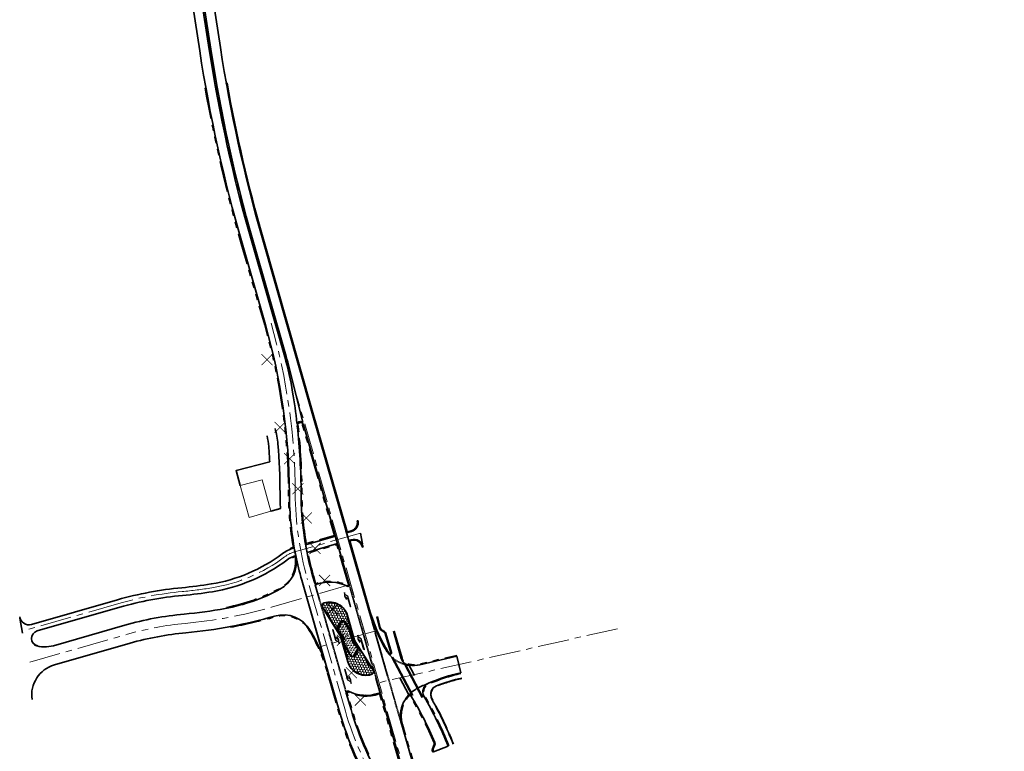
# Model space of a CAD drawing. Header units: metres. Extents: x 228628 to 230733, y 593242 to 595543.
# Tile 69 of 71: x 229828 to 230144, y 594323 to 594557. Entities that reach past the tile are written whole.
import ezdxf

# ---------------------------------------------------------------- set-up
doc = ezdxf.new("R2010")
doc.units = ezdxf.units.M
for name, pattern in [('AM-AS', [16, 10, -2, 2, -2]), ('DASHED2', [0.375, 0.25, -0.125]), ('VH-OPSLUITBAND_100X200', [16, 8, -2, 4, -2]), ('VH-RWSBAND', [24, 10, -2, 2, -2, 2, -2, 2, -2]), ('VW-1-1_STREEP', [2, 1, -1]), ('VW-1-3_STREEP', [4, 1, -3]), ('XX-DASHDOT', [10, 3, -2, 0, -2, 3])]:
    doc.linetypes.add(name, pattern=pattern)
for name, color, linetype, lineweight in [('B-WE-KW-KUNSTWERK_GEMAAL-G', 170, 'Continuous', 18), ('N-WE-AM-AS-G', 10, 'AM-AS', 18), ('N-WE-GR-BEPLANTING_NATUUR-A-250', 92, 'Continuous', 18), ('N-WE-KG-GRENS_ONDERZOEKSGEBIED-G', 150, 'XX-DASHDOT', 35), ('N-WE-VH-KANTOPSLUITING_OPSLUITBAND_100X200-G', 150, 'VH-OPSLUITBAND_100X200', 35), ('N-WE-VH-KANTOPSLUITING_TROTTOIRBAND_RWS-G', 210, 'VH-RWSBAND', 35), ('N-WE-VH-KANTOPSLUITING_VOORKANTBAND-G', 251, 'Continuous', 35), ('N-WE-VH-KANTVERHARDING-G', 210, 'Continuous', 35), ('N-WE-VH-VERHARDING_BASALTONVERHARDING-A-200', 252, 'Continuous', 18), ('N-WE-VW-MARKERING_DWARS_DRIEHOEK-G', 7, 'VW-HAAIETAND50-L-N', 35), ('N-WE-VW-MARKERING_DWARS_DRIEHOEK_5050-G', 7, 'VW-HAAIETAND50-L-N', 35), ('N-WE-VW-MARKERING_DWARS_OVERSTEEK_BLOKSTREEP50-G', 7, 'VW-BLOK50-N', 50), ('N-WE-VW-MARKERING_LANGS_STREEP_11_010-G', 7, 'VW-1-1_STREEP', 13), ('N-WE-VW-MARKERING_LANGS_STREEP_13_030-G', 7, 'VW-1-3_STREEP', 25), ('N-WE-VW-MARKERING_PIJL-S', 7, 'Continuous', 25), ('N-WE-VW-MARKERING_PUNTSTUK-G', 7, 'Continuous', 35), ('V-WE-GR-BOOM-fase1-G', 90, 'CONTINUOUS-V', 35)]:
    doc.layers.add(name, color=color, linetype=linetype, lineweight=lineweight)
doc.linetypes.add('CONTINUOUS-V', pattern='A,3.5,[24,NLCS.SHX,S=0.5,R=0,X=0,Y=0],3.5', length=7)
doc.linetypes.add('VW-BLOK50-N', pattern='A,0,-0.5,[148,NLCS.SHX,S=1,R=0,X=-0.5,Y=0],-0.5', length=1)
doc.linetypes.add('VW-HAAIETAND50-L-N', pattern='A,0,-0.5,[150,NLCS.SHX,S=1,R=0,X=-0.625,Y=-0.25],-0.5', length=1)

# ---------------------------------------------------------------- blocks, each defined once
blk = doc.blocks.new('N-SVW-MARKERING_PIJL_LA_5.0')
blk.add_hatch(color=256).paths.add_polyline_path([(3.3, 0.67), (2.7, 0.07), (0, 0.07), (0, -0.08), (3.55, -0.08), (4.3, 0.67), (5, 0.67), (3.8, 0.97), (2.6, 0.67)])
for p, q in [((0, 0.07), (2.7, 0.07)), ((0, -0.08), (0, 0.07)), ((3.8, 0.97), (2.6, 0.67)), ((2.6, 0.67), (3.3, 0.67)), ((2.7, 0.07), (3.3, 0.67)), ((3.55, -0.08), (4.3, 0.67)), ((5, 0.67), (3.8, 0.97)), ((4.3, 0.67), (5, 0.67)), ((0, -0.08), (3.55, -0.08))]:
    blk.add_line(p, q)
blk = doc.blocks.new('te verwijderen boom fase 1')
at = {"layer": 'V-WE-GR-BOOM-fase1-G', "color": 1, "linetype": 'Continuous', "true_color": 0xff0000, "const_width": 0.25, "flags": 128}
for points in [[(-1.77, -1.77), (1.77, 1.77)], [(1.77, -1.77), (-1.77, 1.77)]]:
    blk.add_lwpolyline(points, dxfattribs=at)

msp = doc.modelspace()

# ---------------------------------------------------------------- hatches: boundary and pattern name
at = {"layer": 'N-WE-GR-BEPLANTING_NATUUR-A-250'}
h = msp.add_hatch(dxfattribs=at)
h.set_pattern_fill('AGR-BEPLANTING_SOORT_02', color=256, scale=0.2, pattern_type=2)
h.set_pattern_definition([(60, (0, 0), (-0.4330130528, 0.7499993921), [0.288676, -0.57735]), (60, (0, 0.5), (-0.4330130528, 0.7499993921), [0.288676, -0.57735]), (300, (0, 0.5), (0.8660250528, 6.079e-07), [0.288676, -0.57735])])
edge = h.paths.add_edge_path()
edge.add_line((229934.96, 594358.19), (229934.08, 594361.24))
edge.add_arc((229931.92, 594360.62), 2.25, 16.0059, 32.1704)
edge.add_line((229933.83, 594361.82), (229932.49, 594363.93))
edge.add_arc((229931.86, 594363.53), 0.75, 32.1704, 156.4366)
edge.add_line((229931.17, 594363.83), (229930.61, 594362.54))
edge.add_arc((229931.29, 594362.24), 0.75, 156.4366, 212.1704)
edge.add_line((229930.66, 594361.84), (229931.57, 594360.38))
edge.add_arc((229928.4, 594358.38), 3.75, 16.0059, 32.1704, ccw=False)
edge.add_line((229932.01, 594359.42), (229932.88, 594356.36))
edge.add_arc((229935.04, 594356.98), 2.25, 196.0059, 212.1704)
edge.add_line((229933.14, 594355.79), (229934.47, 594353.67))
edge.add_arc((229935.11, 594354.07), 0.75, 212.1704, 336.4366)
edge.add_line((229935.79, 594353.77), (229936.36, 594355.07))
edge.add_arc((229935.67, 594355.37), 0.75, 336.4366, 392.1704)
edge.add_line((229936.31, 594355.77), (229935.39, 594357.22))
edge.add_arc((229938.56, 594359.22), 3.75, 196.0058, 212.1703, ccw=False)
at = {"layer": 'N-WE-VH-VERHARDING_BASALTONVERHARDING-A-200'}
h = msp.add_hatch(dxfattribs=at)
h.set_pattern_fill('AVH-BASALTON', color=256, scale=0.5, angle=25, pattern_type=2)
h.set_pattern_definition([(25, (0, 0), (0.49673713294, 0.7093949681), [0.5, -1]), (145, (0, 0), (-0.86272263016, 0.0754894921), [0.5, -1]), (85, (0.45315, 0.2113), (-0.3659854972, 0.78488446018), [0.5, -1])])
edge = h.paths.add_edge_path(flags=16)
edge.add_line((229935.2, 594358.25), (229934.32, 594361.31))
edge.add_arc((229931.92, 594360.62), 2.5, 16.0059, 32.1704)
edge.add_line((229934.04, 594361.95), (229932.71, 594364.07))
edge.add_arc((229931.86, 594363.53), 1, 32.1704, 156.4366)
edge.add_line((229930.94, 594363.93), (229930.38, 594362.64))
edge.add_arc((229931.29, 594362.24), 1, 156.4366, 212.1704)
edge.add_line((229930.45, 594361.7), (229931.36, 594360.25))
edge.add_arc((229928.4, 594358.38), 3.5, 16.0059, 32.1704, ccw=False)
edge.add_line((229931.76, 594359.35), (229932.64, 594356.3))
edge.add_arc((229935.04, 594356.98), 2.5, 196.0059, 212.1704)
edge.add_line((229932.93, 594355.65), (229934.26, 594353.54))
edge.add_arc((229935.11, 594354.07), 1, 212.1704, 336.4366)
edge.add_line((229936.02, 594353.67), (229936.59, 594354.97))
edge.add_arc((229935.67, 594355.37), 1, 336.4366, 392.1704)
edge.add_line((229936.52, 594355.9), (229935.6, 594357.36))
edge.add_arc((229938.56, 594359.22), 3.5, 196.0059, 212.1704, ccw=False)
edge = h.paths.add_edge_path()
edge.add_arc((229927.67, 594364.56), 5.9, 16.0056, 106.7406)
edge.add_arc((229926.23, 594369.35), 0.9, 106.7406, 212.1704)
edge.add_line((229925.47, 594368.87), (229931.02, 594360.04))
edge.add_arc((229928.4, 594358.38), 3.1, 16.0059, 32.1704, ccw=False)
edge.add_line((229931.38, 594359.24), (229933.62, 594351.42))
edge.add_arc((229939.3, 594353.04), 5.9, 196.0056, 286.7406)
edge.add_arc((229940.74, 594348.25), 0.9, 286.7406, 392.1704)
edge.add_line((229941.5, 594348.73), (229935.94, 594357.57))
edge.add_arc((229938.56, 594359.22), 3.1, 196.0059, 212.1704, ccw=False)
edge.add_line((229935.58, 594358.36), (229933.34, 594366.19))

# ---------------------------------------------------------------- linework, layer by layer
at = {"layer": 'B-WE-KW-KUNSTWERK_GEMAAL-G'}
msp.add_lwpolyline([(229899.04, 594407.91), (229901.87, 594397.71), (229908.86, 594399.67), (229906.03, 594409.74)], close=True, dxfattribs=at)
msp.add_lwpolyline([(229899.04, 594407.91), (229901.87, 594397.71), (229908.86, 594399.67), (229906.03, 594409.74)], close=True, dxfattribs=at)
at = {"layer": 'N-WE-AM-AS-G'}
for points in [[(230429.28, 593569.51, -0.016656), (230389.85, 593600.18), (230214.9, 593745.87, -0.110691), (230134.87, 593849.86), (230024.69, 594086.71, -0.037618), (229998.21, 594157.02), (229961.23, 594283.21, -0.001419), (229953.33, 594310.46), (229902.82, 594486.55, -0.031422), (229889.33, 594547.87), (229878.56, 594617.37, -0.074257), (229878.09, 594703.04), (229883.8, 594742.73)], [(229966.39, 594260.36, 0.068486), (229944.06, 594310.12, -0.069911), (229932.74, 594335.54), (229920.52, 594378.14, -0.069251), (229916.65, 594405.43, 0.069251), (229908.9, 594460.02)], [(229937.54, 594392.71), (229916.46, 594386.66, 0.091634), (229913.21, 594385.04, -0.121786), (229889.91, 594375.12, -0.017165), (229880.39, 594373.92, 0.047008), (229860.06, 594370.11), (229829.09, 594361.22)], [(229831.62, 594351.28), (229862.89, 594360.25, -0.047008), (229881.33, 594363.71, 0.047008), (229908.99, 594368.9), (229934.47, 594376.21)]]:
    msp.add_lwpolyline(points, format="xyb", dxfattribs=at)
for points in [[(229942.13, 594361.28), (229924.83, 594356.32)], [(230019.9, 594362.02), (229943.5, 594344.74)]]:
    msp.add_lwpolyline(points, dxfattribs=at)
at = {"layer": 'N-WE-KG-GRENS_ONDERZOEKSGEBIED-G'}
msp.add_lwpolyline([(229968.49, 594353.16), (229969.68, 594347.9)], dxfattribs=at)
at = {"layer": 'N-WE-VH-KANTOPSLUITING_OPSLUITBAND_100X200-G', "flags": 128}
for points in [[(229933.34, 594366.19, 0.417976), (229925.97, 594370.21, 0.495479), (229925.47, 594368.87), (229931.02, 594360.04, -0.070648), (229931.38, 594359.24), (229933.62, 594351.42, 0.417976), (229941, 594347.39, 0.495479), (229941.5, 594348.73), (229935.94, 594357.57, -0.070648), (229935.58, 594358.36), (229933.34, 594366.19)], [(229970.09, 594346.1, 0.03643), (229962, 594343.63, 0.454049), (229960.51, 594339.52, -0.03038), (229967.36, 594325.06, -0.03038)]]:
    msp.add_lwpolyline(points, format="xyb", dxfattribs=at)
at = {"layer": 'N-WE-VH-KANTOPSLUITING_TROTTOIRBAND_RWS-G', "flags": 128}
for points in [[(229887.76, 594535.43, 0.025436), (229899.36, 594485.56), (229906.85, 594459.43, -0.069251), (229914.52, 594405.42, 0.042639), (229916.05, 594388.11), (229916.05, 594388.1, 0.021644), (229915.1, 594387.79), (229915.19, 594387.55)], [(229894.66, 594368.85, 0.075741), (229911.62, 594374.88, 0.322938), (229916.61, 594385.14, 0.02942), (229915.68, 594384.78), (229915.58, 594385.01)], [(229895.9, 594362.47, 0.023861), (229910.12, 594365.84, -0.344432), (229921.26, 594361.36, -0.061469), (229926.99, 594347.89)], [(229948.38, 594361.28), (229950.89, 594352.52, 0.300336), (229953.19, 594350.55, 0.086923), (229956.55, 594350.71), (229968.44, 594353.4)], [(229926.99, 594347.89), (229930.7, 594334.95, 0.069911), (229942.26, 594308.99, -0.068486), (229964.35, 594259.77), (229977.65, 594214.36)], [(229969.74, 594347.66, 0.04527), (229959.47, 594344.32, 0.447881), (229958.16, 594340.43, -0.034083), (229965.88, 594324.46)], [(229960.74, 594322.4), (229960.65, 594322.6, -0.192204), (229960.65, 594323.53), (229961.17, 594324.84, 0.196997), (229961.16, 594325.41, 0.033468), (229953.51, 594340.46, 0.50579), (229953.11, 594340.5, 0.068276), (229951.63, 594338.31, 0.186753), (229951, 594331.3), (229956.7, 594311.42, 0.000898), (229961.67, 594294.19), (229964.69, 594284.22), (229966.34, 594278.57)]]:
    msp.add_lwpolyline(points, format="xyb", dxfattribs=at)
for points in [[(229920.16, 594389.28, -0.041416), (229918.77, 594405.41, 0.026593), (229917.55, 594427.06, -0.918438), (229919.02, 594427.35), (229929.2, 594391.88)], [(229933.71, 594376.15), (229930.02, 594388.99), (229920.71, 594386.32, 0.019988), (229922.57, 594378.72), (229923.16, 594376.67, 0.431356), (229923.48, 594376.5, -0.20365), (229933.35, 594375.86, 0.653824)], [(229934.96, 594358.19), (229934.08, 594361.24, 0.070648), (229933.83, 594361.82), (229932.49, 594363.93, 0.602443), (229931.17, 594363.83), (229930.61, 594362.54, 0.248095), (229930.66, 594361.84), (229931.57, 594360.38, -0.070648), (229932.01, 594359.42), (229932.88, 594356.36, 0.070648), (229933.14, 594355.79), (229934.47, 594353.67, 0.602443), (229935.79, 594353.77), (229936.36, 594355.07, 0.248095), (229936.31, 594355.77), (229935.39, 594357.22, -0.070648)], [(229957.65, 594293.02), (229951.83, 594312.98), (229943.81, 594340.94, 0.431356), (229943.49, 594341.11, -0.20365), (229933.61, 594341.74, 0.653824), (229933.26, 594341.45), (229934.79, 594336.12, 0.0699), (229945.86, 594311.25, -0.026307), (229956.26, 594292.48, 0.918721)]]:
    msp.add_lwpolyline(points, format="xyb", close=True, dxfattribs=at)
at = {"layer": 'N-WE-VH-KANTOPSLUITING_VOORKANTBAND-G', "flags": 128}
msp.add_lwpolyline([(229935.2, 594358.25), (229934.32, 594361.31, 0.070648), (229934.04, 594361.95), (229932.71, 594364.07, 0.602443), (229930.94, 594363.93), (229930.38, 594362.64, 0.248095), (229930.45, 594361.7), (229931.36, 594360.25, -0.070648), (229931.76, 594359.35), (229932.64, 594356.3, 0.070648), (229932.93, 594355.65), (229934.26, 594353.54, 0.602443), (229936.02, 594353.67), (229936.59, 594354.97, 0.248095), (229936.52, 594355.9), (229935.6, 594357.36, -0.070648), (229935.2, 594358.25)], format="xyb", dxfattribs=at)
at = {"layer": 'N-WE-VH-KANTVERHARDING-G'}
for points in [[(229833.05, 594356.77, 0.15686), (229839.17, 594356.57), (229862.06, 594363.14, -0.047008), (229881.05, 594366.7, 0.022516), (229894.16, 594368.5, 0.078076), (229911.74, 594374.66, 0.330755), (229916.81, 594385.46, -0.049366), (229914.77, 594405.43, 0.069251), (229907.09, 594459.5), (229899.6, 594485.63, -0.031422), (229886.02, 594547.36), (229875.25, 594616.86, -0.057102), (229872.61, 594683.6), (229872.83, 594696.05), (229873.91, 594716.91, 0.213293), (229869.5, 594728.32)], [(229943.04, 594365.89), (229943.89, 594362.32, 0.195622), (229944.33, 594361.71), (229945.3, 594361.1, -0.184158), (229945.73, 594360.53), (229947.49, 594354.39, -0.81762), (229946.62, 594353.94, -0.038633), (229945.75, 594355.21, -0.009839), (229944.6, 594357.28, -0.051599), (229940, 594368.74), (229922.08, 594431.19), (229906.04, 594487.48, -0.031422), (229892.64, 594548.38), (229881.87, 594617.89, -0.014377), (229879.82, 594634.24, -0.076357), (229884.08, 594710.04), (229884.99, 594714.3, -0.227854), (229892.92, 594724.6)], [(229936.78, 594396.64), (229936.53, 594396.59, -0.388544), (229934.59, 594393.42), (229933.28, 594393.05), (229922.32, 594431.25), (229906.28, 594487.55, -0.025618), (229894.78, 594537.06)], [(229933.11, 594392.74), (229934.66, 594393.18, 0.388544), (229936.78, 594396.64)], [(229916.34, 594387.93), (229916.12, 594387.86, 0.091634), (229912.46, 594386.04, -0.121786), (229889.71, 594376.36, -0.017165), (229880.28, 594375.16, 0.047008), (229859.72, 594371.31), (229832.13, 594363.39, -0.457597), (229828.33, 594365.88)], [(229933.8, 594390.34), (229934.62, 594390.57, -0.440397), (229938.4, 594388.26)], [(229938.4, 594388.26), (229938.15, 594388.21, 0.440397), (229934.69, 594390.33), (229934.11, 594390.16), (229940.24, 594368.81, 0.051599), (229944.83, 594357.4, 0.009839), (229945.96, 594355.34, 0.038633), (229946.82, 594354.1, 0.81762), (229947.25, 594354.32), (229945.49, 594360.46, 0.184158), (229945.17, 594360.88), (229944.2, 594361.5, -0.195622), (229943.65, 594362.27), (229942.79, 594365.83)], [(229916.81, 594385.46, 0.091634), (229913.96, 594384.04, -0.121786), (229890.11, 594373.89, -0.017165), (229880.51, 594372.67, 0.047008), (229860.41, 594368.9), (229833.92, 594361.31, 0.767837), (229834.01, 594356.48)], [(229916.81, 594385.46, 0.019817), (229918.72, 594377.62), (229927.23, 594347.96)], [(229933.44, 594366.22, 0.417976), (229925.94, 594370.31, 0.495479), (229925.38, 594368.82), (229930.94, 594359.98, -0.070648), (229931.28, 594359.21), (229933.53, 594351.39, 0.417976), (229941.02, 594347.3, 0.495479), (229941.58, 594348.79), (229936.03, 594357.62, -0.070648), (229935.68, 594358.39), (229933.44, 594366.22)], [(229927.23, 594347.96, 0.061469), (229921.48, 594361.49, 0.344432), (229910.05, 594366.08, -0.047407), (229881.6, 594360.72, 0.047008), (229863.72, 594357.37), (229839.43, 594350.4, 0.375327), (229832.29, 594339.35)], [(229948.14, 594361.21), (229950.65, 594352.45, 0.300336), (229953.16, 594350.3, 0.086923), (229956.61, 594350.47), (229968.49, 594353.16), (229969.68, 594347.9, 0.04527), (229959.37, 594344.55, 0.016224), (229955.84, 594342.9, 0.092612), (229952.93, 594340.67, 0.092612)], [(229927.23, 594347.96), (229930.94, 594335.02, 0.069911), (229942.47, 594309.12, -0.068486), (229964.59, 594259.84), (229994.99, 594156.08, 0.01807), (230006.47, 594121.57, -0.238487), (230005.67, 594114.39)], [(229959.37, 594344.55, 0.447881), (229957.94, 594340.31, -0.034083), (229965.65, 594324.37), (229960.97, 594322.49), (229960.88, 594322.69, -0.192204), (229960.88, 594323.44), (229961.4, 594324.75, 0.196997), (229961.39, 594325.51, 0.033468), (229953.73, 594340.59, 0.50579), (229952.93, 594340.67, 0.068276), (229951.4, 594338.42, 0.186753), (229950.76, 594331.23), (229956.46, 594311.36, 0.000898), (229961.43, 594294.12), (229964.45, 594284.15), (230001.42, 594157.96, 0.037618), (230027.73, 594088.12), (230137.91, 593851.28, 0.110691)], [(229970.07, 594346.2, 0.03643), (229961.96, 594343.72, 0.454049), (229960.42, 594339.47, -0.03038), (229967.27, 594325.02, -0.034083)]]:
    msp.add_lwpolyline(points, format="xyb", dxfattribs=at)
for points in [[(229894.71, 594536.03), (229894.96, 594536.08), (229894.54, 594537.02), (229894.78, 594537.06)], [(229888.18, 594534.49), (229887.94, 594534.45), (229888.01, 594535.48), (229887.76, 594535.43)], [(229929.51, 594391.7), (229919.96, 594388.97)], [(229930.2, 594389.3), (229920.42, 594386.5)], [(229895.7, 594368.8), (229895.64, 594369.05), (229894.71, 594368.6), (229894.66, 594368.85)], [(229896.83, 594362.9), (229896.88, 594362.65), (229895.85, 594362.71), (229895.9, 594362.47)]]:
    msp.add_lwpolyline(points, dxfattribs=at)
at = {"layer": 'N-WE-VH-KANTVERHARDING-G', "flags": 128}
for points in [[(229910.2, 594426.18, -0.047119), (229911.08, 594421.28, -0.020349), (229911.77, 594405.42, 0.011658), (229911.9, 594400.53), (229908.86, 594399.67), (229911.3, 594400.36)], [(229907.6, 594423.88, -0.037303), (229908.14, 594420.42, -0.006355), (229908.48, 594415.55), (229897.71, 594412.72), (229899.04, 594407.91)]]:
    msp.add_lwpolyline(points, format="xyb", dxfattribs=at)
for points in [[(229922.33, 594378.65, -0.069186), (229918.52, 594405.41, 0.026593), (229917.31, 594427.03, -0.918438), (229919.26, 594427.42), (229933.95, 594376.22, -0.653824), (229933.24, 594375.64, 0.20365), (229923.56, 594376.26, -0.431356), (229922.92, 594376.6)], [(229957.89, 594293.09), (229952.07, 594313.04), (229944.05, 594341.01, 0.431356), (229943.4, 594341.34, -0.20365), (229933.72, 594341.96, 0.653824), (229933.02, 594341.38), (229934.55, 594336.06, 0.0699), (229945.65, 594311.11, -0.026307), (229956.03, 594292.37, 0.918721)]]:
    msp.add_lwpolyline(points, format="xyb", close=True, dxfattribs=at)
at = {"layer": 'N-WE-VH-KANTVERHARDING-G', "linetype": 'DASHED2'}
for points in [[(229922.92, 594376.6), (229933.02, 594341.38)], [(229944.05, 594341.01), (229933.95, 594376.22)], [(229950.76, 594331.23), (229940, 594368.74)]]:
    msp.add_lwpolyline(points, dxfattribs=at)
msp.add_lwpolyline([(229946.62, 594353.94, 0.194145), (229953.16, 594350.3)], format="xyb", dxfattribs=at)
at = {"layer": 'N-WE-VW-MARKERING_DWARS_DRIEHOEK-G'}
for points in [[(229929.71, 594390.98), (229930.4, 594388.58)], [(229933.59, 594391.06), (229932.9, 594393.46)], [(229920.27, 594387.33), (229919.81, 594389.8)], [(229916.47, 594387.08), (229916.94, 594384.62)], [(229829.21, 594360.58), (229828.35, 594365.35)]]:
    msp.add_lwpolyline(points, dxfattribs=at)
at = {"layer": 'N-WE-VW-MARKERING_DWARS_DRIEHOEK_5050-G', "flags": 128}
for points in [[(229937.54, 594392.71), (229938.2, 594389.27)], [(229924.44, 594371.29), (229923.06, 594376.09)], [(229920.98, 594369.74), (229924.84, 594356.28)], [(229946.26, 594346.9), (229942.4, 594360.36)], [(229954.83, 594347.01), (229952.83, 594350.81)], [(229942.44, 594346.19), (229943.82, 594341.39)], [(229950.15, 594346.25), (229953.04, 594340.76)]]:
    msp.add_lwpolyline(points, dxfattribs=at)
at = {"layer": 'N-WE-VW-MARKERING_DWARS_OVERSTEEK_BLOKSTREEP50-G'}
for points in [[(229947.75, 594352.93), (229954.28, 594340.55)], [(229951.83, 594350.56), (229957.43, 594339.95)]]:
    msp.add_lwpolyline(points, dxfattribs=at)
at = {"layer": 'N-WE-VW-MARKERING_LANGS_STREEP_11_010-G', "const_width": 0.1, "flags": 128}
msp.add_lwpolyline([(229917.23, 594383.23, 0.014234), (229918.67, 594377.61), (229920.66, 594370.69)], format="xyb", dxfattribs=at)
at = {"layer": 'N-WE-VW-MARKERING_LANGS_STREEP_11_010-G', "const_width": 0.1}
msp.add_lwpolyline([(229950.31, 594332.98), (229946.58, 594345.95)], dxfattribs=at)
at = {"layer": 'N-WE-VW-MARKERING_LANGS_STREEP_13_030-G', "const_width": 0.3, "flags": 128}
for points in [[(229934.16, 594374.93), (229941.05, 594350.9)], [(229932.8, 594342.67), (229925.91, 594366.7)]]:
    msp.add_lwpolyline(points, dxfattribs=at)
at = {"layer": 'N-WE-VW-MARKERING_PUNTSTUK-G'}
msp.add_lwpolyline([(229919.03, 594428.22), (229914.72, 594445.7, 0.009427), (229913.75, 594449.36), (229903.06, 594486.62, -0.031422), (229889.58, 594547.91), (229878.81, 594617.41, -0.071392), (229877.89, 594699.73, -0.019317), (229878.22, 594701.63), (229878.63, 594703.57, -0.296067), (229877.76, 594703.66, -0.027973), (229877.54, 594700.88, 0.072335), (229878.31, 594617.34), (229889.08, 594547.83, 0.031422), (229902.58, 594486.48), (229913.28, 594449.18, -0.028996), (229915.81, 594437.93, -0.012486), (229917.21, 594427.86, -0.41907)], format="xyb", close=True, dxfattribs=at)

# ---------------------------------------------------------------- block references
at = {"layer": 'N-WE-VW-MARKERING_PIJL-S'}
for p, rotation in [((229934.41, 594369.05), 106.0447685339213), ((229928.62, 594361.78), 286.4433404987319), ((229938.73, 594355.31), 106.0447685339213), ((229932.51, 594349.02), 286.4433404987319)]:
    msp.add_blockref('N-SVW-MARKERING_PIJL_LA_5.0', p, dxfattribs=dict(at, rotation=rotation))
at = {"layer": 'V-WE-GR-BOOM-fase1-G'}
for p in [(229907.61, 594448.32), (229911.79, 594426.61), (229914.83, 594416.56), (229917.5, 594406.89), (229920.19, 594397.53), (229923, 594387.77), (229926.06, 594377.51), (229928.65, 594368.28), (229931.75, 594358.31), (229934.65, 594347.87), (229937.53, 594339.11)]:
    msp.add_blockref('te verwijderen boom fase 1', p, dxfattribs=at)

doc.saveas('drawing.dxf')
